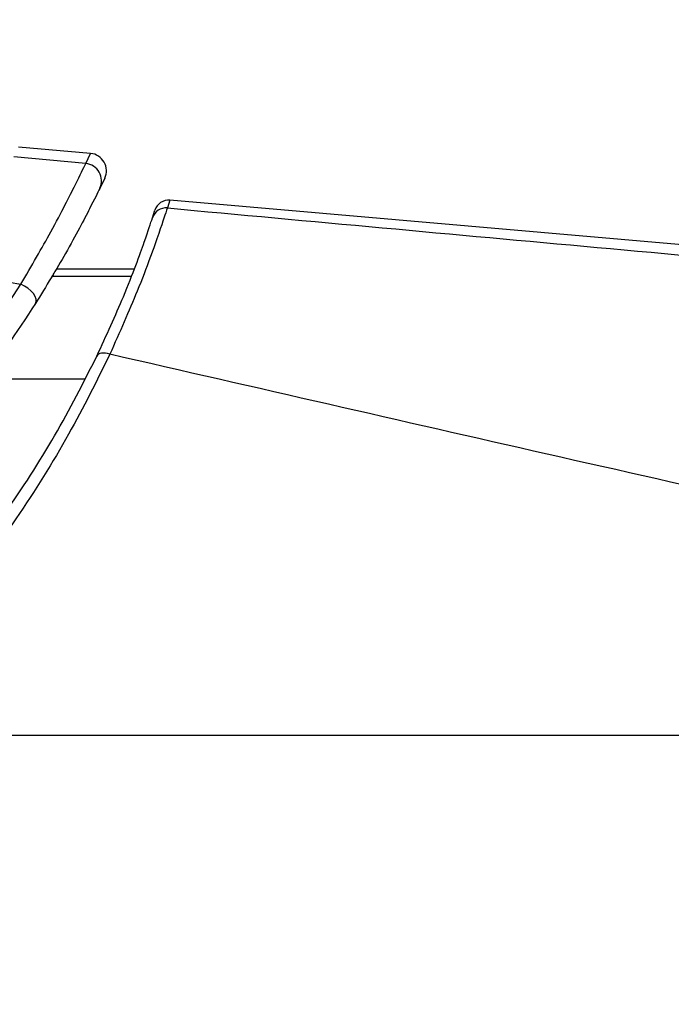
# Paper-space layout '3.5M DUO In Ground Anchor' of a CAD drawing. Header units: millimetres. Extents: x 20 to 26059, y 28 to 17638.
# Tile 24 of 70: x 9317 to 9363, y 6009 to 6077. Entities that reach past the tile are written whole.
import ezdxf

# ---------------------------------------------------------------- set-up
doc = ezdxf.new("R2010")
doc.units = ezdxf.units.MM
doc.layers.add('COMPONENT_GEOMETRY', color=7, linetype='Continuous')
doc.styles.add('SLDTEXTSTYLE0', font='TXT', dxfattribs={"width": 0.75})
doc.dimstyles.new('SLDDIMSTYLE0', dxfattribs={"dimtxt": 150, "dimasz": 6.604, "dimexe": 0, "dimexo": 0.0625, "dimgap": 37.5, "dimtad": 0, "dimtih": 1, "dimtoh": 1, "dimdec": 0, "dimlfac": 0.5, "dimrnd": 1e-09, "dimzin": 12, "dimdsep": 46, "dimtxsty": 'SLDTEXTSTYLE0', "dimsah": 1, "dimcen": 0.09, "dimadec": 0, "dimazin": 3, "dimtfac": 1, "dimtdec": 0, "dimtofl": 0, "dimtmove": 0, "dimatfit": 3, "dimfxl": 1, "dimfrac": 2, "dimtolj": 1, "dimtzin": 12, "dimarcsym": 0})

# ---------------------------------------------------------------- blocks, each defined once
blk = doc.blocks.new('_D_14')
at = {"layer": 'COMPONENT_GEOMETRY', "color": 7, "ltscale": 2}
for p, q in [((14292.539, 6769.068), (14292.539, 4644.127)), ((14292.539, 2281.062), (14292.539, 4406.002)), ((9299, 2281.062), (14298.889, 2281.062))]:
    blk.add_line(p, q, dxfattribs=at)
for points in [[(14292.539, 6769.068), (14291.523, 6762.464), (14293.555, 6762.464)], [(14292.539, 2281.062), (14293.555, 2287.666), (14291.523, 2287.666)]]:
    blk.add_solid(points, dxfattribs=at)
at = {"layer": 'COMPONENT_GEOMETRY', "color": 7, "ltscale": 2, "insert": (14070.872, 4599.362), "char_height": 150, "attachment_point": 1, "style": 'SLDTEXTSTYLE0'}
blk.add_mtext('2244', dxfattribs=at)

psp = doc.layouts.new('3.5M DUO In Ground Anchor')

# ---------------------------------------------------------------- linework, layer by layer
at = {"color": 7, "linetype": 'Continuous', "lineweight": 25, "ltscale": 2}
for p, q in [((9322.337, 6067.819), (9317.344, 6068.256)), ((9322.001, 6067.121), (9317.01, 6067.589)), ((9322.001, 6067.121), (9322.337, 6067.819)), ((9323.315, 6066.105), (9322.974, 6065.402)), ((9388.198, 6059.301), (9327.83, 6064.583)), ((9326.619, 6063.36), (9326.79, 6063.89)), ((9312.611, 6059.627), (9317.507, 6058.758)), ((9325.337, 6059.812), (9319.975, 6059.812)), ((9384.235, 6027.504), (9303.856, 6027.504))]:
    psp.add_line(p, q, dxfattribs=at)
at = {"color": 8, "linetype": 'Continuous', "lineweight": 25, "ltscale": 2}
for p, q in [((9327.83, 6064.581), (9327.657, 6064.043)), ((9325.139, 6059.294), (9319.669, 6059.294)), ((9321.92, 6052.178), (9314.942, 6052.178))]:
    psp.add_line(p, q, dxfattribs=at)
at = {"color": 7, "linetype": 'Continuous', "lineweight": 25, "ltscale": 2, "flags": 128}
for points in [[(9318.522, 6057.42), (9318.572, 6057.56), (9318.562, 6057.729), (9318.494, 6057.915), (9318.372, 6058.11), (9318.201, 6058.302), (9317.992, 6058.48), (9317.757, 6058.635), (9317.507, 6058.758)], [(9323.672, 6053.91), (9323.519, 6053.952), (9323.37, 6053.978), (9323.229, 6053.987), (9323.101, 6053.978), (9322.988, 6053.952), (9322.894, 6053.909), (9322.821, 6053.851), (9322.771, 6053.779)]]:
    psp.add_lwpolyline(points, dxfattribs=at)
at = {"color": 7, "linetype": 'Continuous', "lineweight": 25, "ltscale": 4}
for centre, radius, start, end in [((9322.232, 6066.623), 1.2, 334.43657, 85), ((9321.895, 6065.927), 1.199, 334.08441, 84.96653), ((9327.743, 6063.587), 1, 85.00628, 162.33059), ((9327.567, 6063.049), 0.998, 84.86194, 161.86093)]:
    psp.add_arc(centre, radius, start, end, dxfattribs=at)
at = {"color": 7, "linetype": 'Continuous', "lineweight": 25, "ltscale": 2}
for points, knots in [([(9317.507, 6058.758), (9318.239, 6060.018), (9319.859, 6062.807), (9321.456, 6066.01), (9321.819, 6066.751), (9322.001, 6067.121)], [0, 0, 0, 0, 0.291568, 0.645531, 1, 1, 1, 1]), ([(9322.974, 6065.402), (9322.8, 6065.047), (9322.45, 6064.336), (9320.862, 6061.266), (9319.252, 6058.62), (9318.522, 6057.42)], [0, 0, 0, 0, 0.352553, 0.70637, 1, 1, 1, 1]), ([(9327.657, 6064.043), (9327.513, 6063.612), (9327.225, 6062.75), (9325.865, 6058.85), (9324.343, 6055.422), (9323.672, 6053.91)], [0, 0, 0, 0, 0.358424, 0.716901, 1, 1, 1, 1]), ([(9327.657, 6064.043), (9337.578, 6063.128), (9357.427, 6061.297), (9377.309, 6059.511), (9387.254, 6058.617)], [0, 0, 0, 0, 0.499853, 1, 1, 1, 1]), ([(9322.771, 6053.779), (9323.424, 6055.209), (9324.908, 6058.454), (9326.218, 6062.139), (9326.485, 6062.953), (9326.619, 6063.36)], [0, 0, 0, 0, 0.282335, 0.640707, 1, 1, 1, 1]), ([(9319.669, 6059.294), (9319.717, 6059.373), (9319.811, 6059.533), (9319.939, 6059.751), (9319.961, 6059.787), (9319.975, 6059.812)], [0, 0, 0, 0, 0.250222, 0.500444, 1, 1, 1, 1]), ([(9302.314, 6040.295), (9304.406, 6042.336), (9308.42, 6046.252), (9313.532, 6052.616), (9316.169, 6056.69), (9317.507, 6058.758)], [0, 0, 0, 0, 0.349022, 0.669579, 1, 1, 1, 1]), ([(9318.522, 6057.42), (9317.204, 6055.436), (9314.525, 6051.404), (9309.35, 6045.12), (9305.234, 6041.214), (9303.114, 6039.202)], [0, 0, 0, 0, 0.319566, 0.64953, 1, 1, 1, 1]), ([(9323.672, 6053.91), (9322.763, 6052.072), (9320.915, 6048.336), (9317.306, 6042.556), (9313.103, 6036.937), (9308.621, 6031.875), (9305.365, 6028.888), (9303.856, 6027.504)], [0, 0, 0, 0, 0.2033, 0.413175, 0.61525, 0.821702, 1, 1, 1, 1]), ([(9384.364, 6040.15), (9374.218, 6042.423), (9353.902, 6046.974), (9333.757, 6051.596), (9323.672, 6053.91)], [0, 0, 0, 0, 0.499404, 1, 1, 1, 1]), ([(9303.206, 6028.361), (9304.695, 6029.692), (9307.869, 6032.53), (9312.299, 6037.397), (9316.413, 6042.748), (9320.013, 6048.351), (9321.842, 6051.951), (9322.771, 6053.779)], [0, 0, 0, 0, 0.17898, 0.381354, 0.587792, 0.790712, 1, 1, 1, 1]), ([(9392.181, 6022.919), (9392.111, 6020.391), (9391.972, 6015.339), (9390.309, 6007.908), (9387.636, 6000.809), (9383.877, 5994.192), (9379.131, 5988.264), (9373.51, 5983.156), (9367.211, 5978.884), (9362.54, 5976.917), (9360.205, 5975.934)], [0, 0, 0, 0, 0.1250781, 0.249956, 0.3753486, 0.5000017, 0.6255516, 0.7498956, 0.8749899, 1, 1, 1, 1]), ([(9357.474, 5982.669), (9359.429, 5983.49), (9363.349, 5985.135), (9368.645, 5988.715), (9373.374, 5992.998), (9377.366, 5997.968), (9380.528, 6003.526), (9382.779, 6009.503), (9384.176, 6015.768), (9384.286, 6020.023), (9384.34, 6022.149)], [0, 0, 0, 0, 0.124405, 0.249474, 0.373855, 0.49899, 0.623387, 0.749223, 0.874701, 1, 1, 1, 1])]:
    psp.add_open_spline(points, degree=3, knots=knots, dxfattribs=at)

# ---------------------------------------------------------------- dimensions: what is measured, and where the dimension line sits
at = {"layer": 'COMPONENT_GEOMETRY', "color": 7, "ltscale": 2}
dim = psp.add_linear_dim(base=(14292.539, 2281.062), p1=(15999.75, 6769.068), p2=(9296.46, 2281.062), angle=90, dimstyle='SLDDIMSTYLE0', dxfattribs=at)
dim.commit()
dim.dimension.update_dxf_attribs({"geometry": '_D_14', "text_midpoint": (14292.539, 4525.065), "dimtype": 160})

doc.saveas('drawing.dxf')
